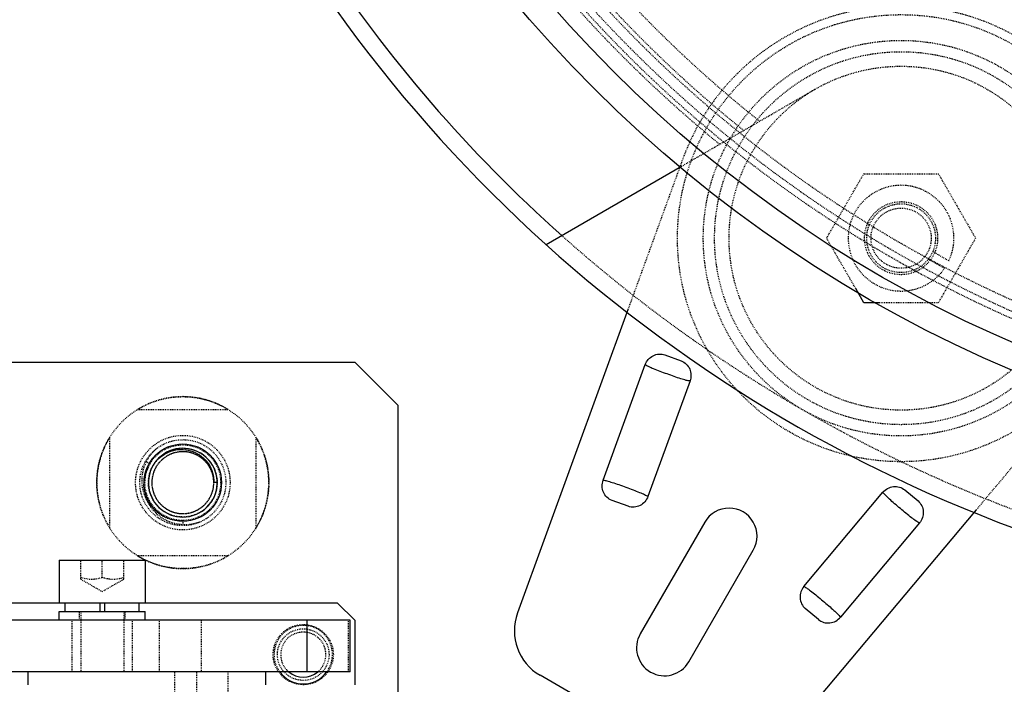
# Model space of a CAD drawing. Header units: millimetres. Extents: x -24622 to 2009, y -1603 to 2074.
# Tile 203 of 256: x 448 to 563, y 1527 to 1605. Entities that reach past the tile are written whole.
import ezdxf

# ---------------------------------------------------------------- set-up
doc = ezdxf.new("R2010")
doc.units = ezdxf.units.MM
doc.linetypes.add('HIDDEN', pattern=[0.2, 0.1, -0.1])
doc.layers.add('02___PRT_ALL_AXES', color=7, linetype='Continuous')
doc.layers.add('DEFAULT_2', color=8, linetype='HIDDEN')
doc.dimstyles.new('副本 12', dxfattribs={"dimtxt": 12, "dimasz": 6, "dimexe": 1, "dimexo": 1.2, "dimgap": 2, "dimtad": 0, "dimtxsty": 'Standard', "dimblk": 'OPEN30', "dimcen": 0, "dimclrd": 5, "dimclre": 3, "dimclrt": 256, "dimadec": 0, "dimazin": 2, "dimtm": 1e-09, "dimtfac": 0.6, "dimtofl": 0, "dimtmove": 0, "dimatfit": 3, "dimldrblk": 'OPEN30', "dimfxl": 0, "dimtolj": 1, "dimarcsym": 0})

# ---------------------------------------------------------------- blocks, each defined once
blk = doc.blocks.new('_Open30')
at = {"color": 0, "linetype": 'ByBlock', "lineweight": -2}
for p, q in [((-1, 0.268), (0, 0)), ((0, 0), (-1, -0.268)), ((0, 0), (-1, 0))]:
    blk.add_line(p, q, dxfattribs=at)
blk = doc.blocks.new('*D157')
at = {"color": 5, "linetype": 'ByBlock', "lineweight": -2}
blk.add_line((796.47, 1521.23), (785.21, 1533.14), dxfattribs=at)
at = {"layer": 'Defpoints', "color": 0, "linetype": 'ByBlock'}
for p in [(465.19, 1871.88), (781.09, 1537.51)]:
    blk.add_point(p, dxfattribs=at)
at = {"color": 5, "linetype": 'ByBlock', "lineweight": -2, "xscale": 6, "yscale": 6, "zscale": 6, "rotation": 133.3724293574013}
blk.add_blockref('_Open30', (781.09, 1537.51), dxfattribs=at)
at = {"linetype": 'ByBlock', "insert": (812.26, 1504.51), "char_height": 12, "attachment_point": 5, "rotation": 313.3724}
blk.add_mtext('\\A1;∅460', dxfattribs=at)

msp = doc.modelspace()

# ---------------------------------------------------------------- linework, layer by layer
at = {"color": 7, "linetype": 'Continuous'}
for p, q in [((509.366, 1578.382), (525.123, 1587.48)), ((546.314, 1571.62), (545.372, 1573.251)), ((548.069, 1571.62), (546.314, 1571.62)), ((518.924, 1570.912), (506.048, 1535.537)), ((523.194, 1565.545), (525.074, 1564.861)), ((347.144, 1564.694), (487.144, 1564.694)), ((487.144, 1564.694), (492.144, 1559.694)), ((516.006, 1550.972), (520.898, 1564.415)), ((526.106, 1562.519), (521.213, 1549.077)), ((492.144, 1559.694), (492.144, 1523.694)), ((471.144, 1550.694), (470.744, 1550.694)), ((551.08, 1549.846), (552.612, 1548.561)), ((539.341, 1538.611), (548.536, 1549.569)), ((518.917, 1547.946), (517.038, 1548.63)), ((535.198, 1518.708), (559.396, 1547.546)), ((527.829, 1546.104), (520.329, 1533.114)), ((552.781, 1546.007), (543.586, 1535.049)), ((525.958, 1529.864), (533.458, 1542.854)), ((452.776, 1541.694), (462.776, 1541.694)), ((452.776, 1541.694), (452.776, 1536.694)), ((462.776, 1541.694), (462.776, 1536.694)), ((485.144, 1536.694), (349.144, 1536.694)), ((453.476, 1535.694), (453.476, 1536.694)), ((457.526, 1535.694), (457.526, 1536.694)), ((458.026, 1536.694), (458.026, 1535.694)), ((462.076, 1535.694), (462.076, 1536.694)), ((487.144, 1534.694), (485.144, 1536.694)), ((452.776, 1535.694), (462.776, 1535.694)), ((452.776, 1534.694), (452.776, 1535.694)), ((462.776, 1534.694), (462.776, 1535.694)), ((541.042, 1534.772), (539.51, 1536.057)), ((486.58, 1534.694), (359.776, 1534.694)), ((481.58, 1534.694), (481.58, 1528.694)), ((486.58, 1528.694), (486.58, 1534.694)), ((487.144, 1534.694), (487.144, 1527.194)), ((486.58, 1528.694), (358.776, 1528.694)), ((449.176, 1527.194), (449.176, 1528.694)), ((476.776, 1527.194), (476.776, 1528.694)), ((527.601, 1517.368), (508.686, 1528.289))]:
    msp.add_line(p, q, dxfattribs=at)
for centre, radius, start, end in [((623.144, 1704.694), 168.001, 213.41721, 228.20996), ((623.144, 1704.694), 170, 213.38144, 259.82887), ((467.144, 1550.694), 4, 144, 135), ((467.034, 1550.578), 3.983, 137.84602, 141.71855), ((530.644, 1544.479), 3.25, 330, 150), ((511.686, 1533.485), 6, 160, 240), ((523.144, 1531.489), 3.25, 150, 330), ((481.144, 1530.694), 3.4, 216.32639, 323.67361), ((481.144, 1530.694), 2.625, 230.16682, 309.83318)]:
    msp.add_arc(centre, radius, start, end, dxfattribs=at)
for points, start_tangent, end_tangent in [([(520.898, 1564.415), (521.258, 1565.022), (521.816, 1565.454), (522.496, 1565.642), (523.194, 1565.545)], (0.3423556, 0.9395705), (0.9396926, -0.3420201)), ([(525.074, 1564.861), (525.671, 1564.486), (526.072, 1563.905), (526.221, 1563.216), (526.106, 1562.519)], (0.9396926, -0.3420201), (-0.3416449, -0.9398291)), ([(526.106, 1562.519), (525.667, 1562.59), (525.041, 1562.772), (524.282, 1563.031), (523.452, 1563.329), (522.626, 1563.634), (521.876, 1563.924), (521.281, 1564.187), (520.898, 1564.415)], (-0.9996349, 0.0270187), (-0.7831662, 0.6218125)), ([(464.082, 1553.251), (464.974, 1553.986), (466.042, 1554.43), (467.193, 1554.542), (468.325, 1554.305), (469.333, 1553.739), (470.121, 1552.893), (470.609, 1551.844), (470.744, 1550.694)], (0.6711019, 0.7413652), (-0.0441666, -0.9990242)), ([(517.038, 1548.63), (516.441, 1549.005), (516.04, 1549.586), (515.891, 1550.276), (516.006, 1550.972)], (-0.9396926, 0.3420201), (0.3419259, 0.9397269)), ([(516.006, 1550.972), (516.445, 1550.901), (517.071, 1550.719), (517.831, 1550.46), (518.661, 1550.162), (519.487, 1549.858), (520.236, 1549.567), (520.831, 1549.305), (521.213, 1549.077)], (0.9996278, -0.02728), (0.7834819, -0.6214147)), ([(548.536, 1549.569), (549.081, 1550.017), (549.754, 1550.233), (550.457, 1550.176), (551.08, 1549.846)], (0.6426876, 0.7661283), (0.7660444, -0.6427876)), ([(521.213, 1549.077), (520.854, 1548.469), (520.296, 1548.037), (519.616, 1547.85), (518.917, 1547.946)], (-0.3420421, -0.9396846), (-0.9396926, 0.3420201)), ([(552.781, 1546.007), (552.393, 1546.224), (551.868, 1546.608), (550.564, 1547.676), (549.892, 1548.245), (549.287, 1548.774), (548.818, 1549.224), (548.536, 1549.569)], (-0.9300293, 0.3674854), (-0.5240422, 0.8516923)), ([(552.612, 1548.561), (553.045, 1548.004), (553.223, 1547.322), (553.127, 1546.622), (552.781, 1546.007)], (0.7660444, -0.6427876), (-0.6425246, -0.766265)), ([(539.341, 1538.611), (538.9, 1537.297), (539.51, 1536.057)], (-0.6427108, -0.7661089), (0.7660444, -0.6427876)), ([(539.34, 1538.611), (539.729, 1538.394), (540.255, 1538.009), (540.881, 1537.506), (541.558, 1536.942), (542.231, 1536.373), (542.835, 1535.844), (543.305, 1535.394), (543.586, 1535.049)], (0.9300136, -0.3675251), (0.5236959, -0.8519053)), ([(541.042, 1534.772), (542.369, 1534.386), (543.586, 1535.049)], (0.7660444, -0.6427876), (0.6428055, 0.7660294))]:
    msp.add_spline(points, degree=3, dxfattribs=dict(at, start_tangent=start_tangent, end_tangent=end_tangent))
at = {"layer": '02___PRT_ALL_AXES', "color": 7, "linetype": 'Continuous'}
for centre, radius in [((623.144, 1704.694), 153), ((623.144, 1704.694), 150), ((467.144, 1550.694), 4.5)]:
    msp.add_circle(centre, radius, dxfattribs=at)
at = {"layer": '02___PRT_ALL_AXES', "color": 8, "linetype": 'HIDDEN'}
for radius in [10, 4]:
    msp.add_circle((467.144, 1550.694), radius, dxfattribs=at)
at = {"layer": 'DEFAULT_2', "color": 8, "linetype": 'HIDDEN'}
for p, q in [((525.123, 1587.48), (540.644, 1596.441)), ((525.272, 1588.355), (518.924, 1570.912)), ((541.984, 1579.12), (546.314, 1586.62)), ((546.314, 1586.62), (554.974, 1586.62)), ((554.974, 1586.62), (559.304, 1579.12)), ((545.372, 1573.251), (541.984, 1579.12)), ((559.304, 1579.12), (554.974, 1571.62)), ((554.331, 1577.569), (556.202, 1576.488)), ((553.831, 1576.703), (555.702, 1575.622)), ((554.974, 1571.62), (548.069, 1571.62)), ((559.396, 1547.546), (571.327, 1561.765)), ((461.876, 1559.194), (472.412, 1559.194)), ((458.644, 1545.426), (458.644, 1555.962)), ((475.644, 1555.962), (475.644, 1545.426)), ((462.814, 1553.194), (463.333, 1552.894)), ((467.144, 1546.294), (467.144, 1545.694)), ((472.412, 1542.194), (461.876, 1542.194)), ((455.276, 1539.471), (455.276, 1541.694)), ((457.776, 1539.694), (457.776, 1541.694)), ((460.276, 1539.471), (460.276, 1541.694)), ((455.276, 1539.471), (457.776, 1538.027)), ((457.776, 1538.027), (460.276, 1539.471)), ((455.126, 1534.694), (455.126, 1535.694)), ((455.276, 1535.694), (455.276, 1528.694)), ((460.276, 1535.694), (460.276, 1528.694)), ((460.426, 1534.694), (460.426, 1535.694)), ((454.276, 1528.694), (454.276, 1534.694)), ((461.276, 1528.694), (461.276, 1534.694)), ((464.431, 1528.694), (464.431, 1534.694)), ((469.261, 1534.694), (469.261, 1528.694)), ((486.41, 1528.694), (486.41, 1534.694)), ((466.167, 1528.694), (466.167, 1480.694)), ((468.738, 1528.694), (468.738, 1480.694)), ((472.412, 1480.694), (472.412, 1528.694))]:
    msp.add_line(p, q, dxfattribs=at)
for centre, radius in [((550.644, 1579.12), 26), ((550.644, 1579.12), 23), ((550.644, 1579.12), 21.688), ((550.644, 1579.12), 20), ((550.644, 1579.12), 4.25), ((550.644, 1579.12), 4), ((550.644, 1579.12), 3.5), ((467.144, 1550.694), 5.5), ((467.144, 1550.694), 5), ((467.144, 1550.694), 4.4), ((481.144, 1530.694), 3.5), ((481.144, 1530.694), 3)]:
    msp.add_circle(centre, radius, dxfattribs=at)
for centre, radius, start, end in [((623.144, 1704.694), 170, 275.40872, 180), ((623.144, 1704.694), 153, 270, 180), ((623.144, 1704.694), 146.7, 91.17177, 268.43755), ((623.144, 1704.694), 145.5, 91.18131, 268.87661), ((623.144, 1704.694), 148, 129.22312, 230.77688), ((623.144, 1704.694), 145, 128.77326, 231.22731), ((623.144, 1704.694), 143, 128.4611, 231.5389), ((623.144, 1704.694), 147.5, 214.86141, 325.13859), ((550.644, 1579.12), 27, 320, 160), ((550.644, 1579.12), 6.15, 334.66334, 325.33666), ((623.144, 1704.694), 168, 228.20996, 251.79004), ((467.144, 1550.694), 10, 58.21167, 121.78833), ((467.144, 1550.694), 10, 148.21167, 211.78833), ((467.144, 1550.694), 10, 328.21167, 31.78833), ((467.144, 1550.694), 4, 135, 144), ((467.062, 1550.469), 4.448, 153.73651, 162.01748), ((467.026, 1550.488), 4.408, 146.91015, 153.74611), ((467.146, 1550.933), 4.783, 176.6684, 189.57169), ((467.122, 1550.456), 4.51, 171.36622, 176.93959), ((467.093, 1550.461), 4.48, 162.04678, 171.37128), ((467.113, 1550.457), 4.5, 176.94136, 178.09656), ((467.121, 1550.697), 4.023, 344.57386, 359.17118), ((467.189, 1550.694), 3.955, 359.19967, 359.99977), ((467.171, 1550.685), 3.971, 343.73968, 344.5477), ((467.128, 1550.683), 3.981, 216.00565, 220.16032), ((467.153, 1550.703), 4.013, 220.15655, 221.85667), ((467.144, 1550.694), 10, 238.21167, 301.78833), ((481.144, 1530.694), 3.4, 323.67361, 216.32639), ((481.144, 1530.694), 2.625, 309.83318, 230.16682)]:
    msp.add_arc(centre, radius, start, end, dxfattribs=at)
for points, start_tangent, end_tangent in [([(464.205, 1554.739), (462.914, 1553.17), (462.371, 1551.211)], (-0.7800637, -0.6257002), (-0.0582577, -0.9983016)), ([(470.744, 1550.694), (470.584, 1549.633), (470.118, 1548.666), (469.388, 1547.879), (468.459, 1547.343), (467.413, 1547.104), (466.343, 1547.184), (465.344, 1547.576), (464.505, 1548.245), (463.9, 1549.132), (463.584, 1550.157), (463.584, 1551.23), (463.9, 1552.256), (464.505, 1553.143), (465.344, 1553.812), (466.343, 1554.204), (467.413, 1554.284), (468.459, 1554.045), (469.388, 1553.509), (470.118, 1552.722), (470.584, 1551.755), (470.744, 1550.694), (470.584, 1549.633), (470.118, 1548.666), (469.388, 1547.879), (468.459, 1547.343), (467.413, 1547.104), (466.343, 1547.184), (465.344, 1547.576), (464.505, 1548.245), (463.9, 1549.132), (463.584, 1550.157), (463.584, 1551.23), (463.9, 1552.256), (464.505, 1553.143), (465.344, 1553.812), (466.343, 1554.204), (467.413, 1554.284), (468.459, 1554.045), (469.388, 1553.509), (470.118, 1552.722), (470.584, 1551.755), (470.744, 1550.694), (470.584, 1549.633), (470.118, 1548.666), (469.388, 1547.879), (468.459, 1547.343), (467.413, 1547.104), (466.343, 1547.184), (465.344, 1547.576), (464.505, 1548.245), (463.9, 1549.132), (463.584, 1550.157), (463.584, 1551.23), (463.9, 1552.256), (464.505, 1553.143), (465.344, 1553.812), (466.343, 1554.204), (467.413, 1554.284), (468.459, 1554.045), (469.388, 1553.509), (470.118, 1552.722), (470.584, 1551.755), (470.744, 1550.694), (470.584, 1549.633), (470.118, 1548.666), (469.388, 1547.879), (468.459, 1547.343), (467.413, 1547.104), (466.343, 1547.184), (465.344, 1547.576), (464.505, 1548.245), (463.9, 1549.132), (463.584, 1550.157), (463.584, 1551.23), (463.9, 1552.256), (464.505, 1553.143), (465.344, 1553.812), (466.343, 1554.204), (467.413, 1554.284), (468.459, 1554.045), (469.388, 1553.509), (470.118, 1552.722), (470.584, 1551.755), (470.744, 1550.694)], (0, -1), (0, -1)), ([(470.744, 1550.694), (470.584, 1549.633), (470.118, 1548.666), (469.388, 1547.879), (468.459, 1547.343), (467.413, 1547.104), (466.343, 1547.184), (465.344, 1547.576), (464.505, 1548.245), (463.9, 1549.132), (463.584, 1550.157), (463.584, 1551.23), (463.9, 1552.256), (464.505, 1553.143), (465.344, 1553.812), (466.343, 1554.204), (467.413, 1554.284), (468.459, 1554.045), (469.388, 1553.509), (470.118, 1552.722), (470.584, 1551.755), (470.744, 1550.694), (470.584, 1549.633), (470.118, 1548.666), (469.388, 1547.879), (468.459, 1547.343), (467.413, 1547.104), (466.343, 1547.184), (465.344, 1547.576), (464.505, 1548.245), (463.9, 1549.132), (463.584, 1550.157), (463.584, 1551.23), (463.9, 1552.256), (464.505, 1553.143), (465.344, 1553.812), (466.343, 1554.204), (467.413, 1554.284), (468.459, 1554.045), (469.388, 1553.509), (470.118, 1552.722), (470.584, 1551.755), (470.744, 1550.694), (470.584, 1549.633), (470.118, 1548.666), (469.388, 1547.879), (468.459, 1547.343), (467.413, 1547.104), (466.343, 1547.184), (465.344, 1547.576), (464.505, 1548.245), (463.9, 1549.132), (463.584, 1550.157), (463.584, 1551.23), (463.9, 1552.256), (464.505, 1553.143), (465.344, 1553.812), (466.343, 1554.204), (467.413, 1554.284), (468.459, 1554.045), (469.388, 1553.509), (470.118, 1552.722), (470.584, 1551.755), (470.744, 1550.694), (470.584, 1549.633), (470.118, 1548.666), (469.388, 1547.879), (468.459, 1547.343), (467.413, 1547.104), (466.343, 1547.184), (465.344, 1547.576), (464.505, 1548.245), (463.9, 1549.132), (463.584, 1550.157), (463.584, 1551.23), (463.9, 1552.256), (464.505, 1553.143), (465.344, 1553.812), (466.343, 1554.204), (467.413, 1554.284), (468.459, 1554.045), (469.388, 1553.509), (470.118, 1552.722), (470.584, 1551.755), (470.744, 1550.694)], (0, -1), (0, -1)), ([(470.744, 1550.694), (470.584, 1549.633), (470.118, 1548.666), (469.388, 1547.879), (468.459, 1547.343), (467.413, 1547.104), (466.343, 1547.184), (465.344, 1547.576), (464.505, 1548.245), (463.9, 1549.132), (463.584, 1550.157), (463.584, 1551.23), (463.9, 1552.256), (464.505, 1553.143), (465.344, 1553.812), (466.343, 1554.204), (467.413, 1554.284), (468.459, 1554.045), (469.388, 1553.509), (470.118, 1552.722), (470.584, 1551.755), (470.744, 1550.694), (470.584, 1549.633), (470.118, 1548.666), (469.388, 1547.879), (468.459, 1547.343), (467.413, 1547.104), (466.343, 1547.184), (465.344, 1547.576), (464.505, 1548.245), (463.9, 1549.132), (463.584, 1550.157), (463.584, 1551.23), (463.9, 1552.256), (464.505, 1553.143), (465.344, 1553.812), (466.343, 1554.204), (467.413, 1554.284), (468.459, 1554.045), (469.388, 1553.509), (470.118, 1552.722), (470.584, 1551.755), (470.744, 1550.694), (470.584, 1549.633), (470.118, 1548.666), (469.388, 1547.879), (468.459, 1547.343), (467.413, 1547.104), (466.343, 1547.184), (465.344, 1547.576), (464.505, 1548.245), (463.9, 1549.132), (463.584, 1550.157), (463.584, 1551.23), (463.9, 1552.256), (464.505, 1553.143), (465.344, 1553.812), (466.343, 1554.204), (467.413, 1554.284), (468.459, 1554.045), (469.388, 1553.509), (470.118, 1552.722), (470.584, 1551.755), (470.744, 1550.694), (470.584, 1549.633), (470.118, 1548.666), (469.388, 1547.879), (468.459, 1547.343), (467.413, 1547.104), (466.343, 1547.184), (465.344, 1547.576), (464.505, 1548.245), (463.9, 1549.132), (463.584, 1550.157), (463.584, 1551.23), (463.9, 1552.256), (464.505, 1553.143), (465.344, 1553.812), (466.343, 1554.204), (467.413, 1554.284), (468.459, 1554.045), (469.388, 1553.509), (470.118, 1552.722), (470.584, 1551.755), (470.744, 1550.694)], (0, -1), (0, -1)), ([(470.744, 1550.694), (470.584, 1549.633), (470.118, 1548.666), (469.388, 1547.879), (468.459, 1547.343), (467.413, 1547.104), (466.343, 1547.184), (465.344, 1547.576), (464.505, 1548.245), (463.9, 1549.132), (463.584, 1550.157), (463.584, 1551.23), (463.9, 1552.256), (464.505, 1553.143), (465.344, 1553.812), (466.343, 1554.204), (467.413, 1554.284), (468.459, 1554.045), (469.388, 1553.509), (470.118, 1552.722), (470.584, 1551.755), (470.744, 1550.694), (470.584, 1549.633), (470.118, 1548.666), (469.388, 1547.879), (468.459, 1547.343), (467.413, 1547.104), (466.343, 1547.184), (465.344, 1547.576), (464.505, 1548.245), (463.9, 1549.132), (463.584, 1550.157), (463.584, 1551.23), (463.9, 1552.256), (464.505, 1553.143), (465.344, 1553.812), (466.343, 1554.204), (467.413, 1554.284), (468.459, 1554.045), (469.388, 1553.509), (470.118, 1552.722), (470.584, 1551.755), (470.744, 1550.694), (470.584, 1549.633), (470.118, 1548.666), (469.388, 1547.879), (468.459, 1547.343), (467.413, 1547.104), (466.343, 1547.184), (465.344, 1547.576), (464.505, 1548.245), (463.9, 1549.132), (463.584, 1550.157), (463.584, 1551.23), (463.9, 1552.256), (464.505, 1553.143), (465.344, 1553.812), (466.343, 1554.204), (467.413, 1554.284), (468.459, 1554.045), (469.388, 1553.509), (470.118, 1552.722), (470.584, 1551.755), (470.744, 1550.694), (470.584, 1549.633), (470.118, 1548.666), (469.388, 1547.879), (468.459, 1547.343), (467.413, 1547.104), (466.343, 1547.184), (465.344, 1547.576), (464.505, 1548.245), (463.9, 1549.132), (463.584, 1550.157), (463.584, 1551.23), (463.9, 1552.256), (464.505, 1553.143), (465.344, 1553.812), (466.343, 1554.204), (467.413, 1554.284), (468.459, 1554.045), (469.388, 1553.509), (470.118, 1552.722), (470.584, 1551.755), (470.744, 1550.694)], (0, -1), (0, -1)), ([(470.744, 1550.694), (470.584, 1549.633), (470.118, 1548.666), (469.388, 1547.879), (468.459, 1547.343), (467.413, 1547.104), (466.343, 1547.184), (465.344, 1547.576), (464.505, 1548.245), (463.9, 1549.132), (463.584, 1550.157), (463.584, 1551.23), (463.9, 1552.256), (464.505, 1553.143), (465.344, 1553.812), (466.343, 1554.204), (467.413, 1554.284), (468.459, 1554.045), (469.388, 1553.509), (470.118, 1552.722), (470.584, 1551.755), (470.744, 1550.694), (470.584, 1549.633), (470.118, 1548.666), (469.388, 1547.879), (468.459, 1547.343), (467.413, 1547.104), (466.343, 1547.184), (465.344, 1547.576), (464.505, 1548.245), (463.9, 1549.132), (463.584, 1550.157), (463.584, 1551.23), (463.9, 1552.256), (464.505, 1553.143), (465.344, 1553.812), (466.343, 1554.204), (467.413, 1554.284), (468.459, 1554.045), (469.388, 1553.509), (470.118, 1552.722), (470.584, 1551.755), (470.744, 1550.694), (470.584, 1549.633), (470.118, 1548.666), (469.388, 1547.879), (468.459, 1547.343), (467.413, 1547.104), (466.343, 1547.184), (465.344, 1547.576), (464.505, 1548.245), (463.9, 1549.132), (463.584, 1550.157), (463.584, 1551.23), (463.9, 1552.256), (464.505, 1553.143), (465.344, 1553.812), (466.343, 1554.204), (467.413, 1554.284), (468.459, 1554.045), (469.388, 1553.509), (470.118, 1552.722), (470.584, 1551.755), (470.744, 1550.694), (470.584, 1549.633), (470.118, 1548.666), (469.388, 1547.879), (468.459, 1547.343), (467.413, 1547.104), (466.343, 1547.184), (465.344, 1547.576), (464.505, 1548.245), (463.9, 1549.132), (463.584, 1550.157), (463.584, 1551.23), (463.9, 1552.256), (464.505, 1553.143), (465.344, 1553.812), (466.343, 1554.204), (467.413, 1554.284), (468.459, 1554.045), (469.388, 1553.509), (470.118, 1552.722), (470.584, 1551.755), (470.744, 1550.694)], (0, -1), (0, -1)), ([(470.744, 1550.694), (470.584, 1549.633), (470.118, 1548.666), (469.388, 1547.879), (468.459, 1547.343), (467.413, 1547.104), (466.343, 1547.184), (465.344, 1547.576), (464.505, 1548.245), (463.9, 1549.132), (463.584, 1550.157), (463.584, 1551.23), (463.9, 1552.256), (464.505, 1553.143), (465.344, 1553.812), (466.343, 1554.204), (467.413, 1554.284), (468.459, 1554.045), (469.388, 1553.509), (470.118, 1552.722), (470.584, 1551.755), (470.744, 1550.694), (470.584, 1549.633), (470.118, 1548.666), (469.388, 1547.879), (468.459, 1547.343), (467.413, 1547.104), (466.343, 1547.184), (465.344, 1547.576), (464.505, 1548.245), (463.9, 1549.132), (463.584, 1550.157), (463.584, 1551.23), (463.9, 1552.256), (464.505, 1553.143), (465.344, 1553.812), (466.343, 1554.204), (467.413, 1554.284), (468.459, 1554.045), (469.388, 1553.509), (470.118, 1552.722), (470.584, 1551.755), (470.744, 1550.694), (470.584, 1549.633), (470.118, 1548.666), (469.388, 1547.879), (468.459, 1547.343), (467.413, 1547.104), (466.343, 1547.184), (465.344, 1547.576), (464.505, 1548.245), (463.9, 1549.132), (463.584, 1550.157), (463.584, 1551.23), (463.9, 1552.256), (464.505, 1553.143), (465.344, 1553.812), (466.343, 1554.204), (467.413, 1554.284), (468.459, 1554.045), (469.388, 1553.509), (470.118, 1552.722), (470.584, 1551.755), (470.744, 1550.694), (470.584, 1549.633), (470.118, 1548.666), (469.388, 1547.879), (468.459, 1547.343), (467.413, 1547.104), (466.343, 1547.184), (465.344, 1547.576), (464.505, 1548.245), (463.9, 1549.132), (463.584, 1550.157), (463.584, 1551.23), (463.9, 1552.256), (464.505, 1553.143), (465.344, 1553.812), (466.343, 1554.204), (467.413, 1554.284), (468.459, 1554.045), (469.388, 1553.509), (470.118, 1552.722), (470.584, 1551.755), (470.744, 1550.694)], (0, -1), (0, -1)), ([(470.744, 1550.694), (470.584, 1549.633), (470.118, 1548.666), (469.388, 1547.879), (468.459, 1547.343), (467.413, 1547.104), (466.343, 1547.184), (465.344, 1547.576), (464.505, 1548.245), (463.9, 1549.132), (463.584, 1550.157), (463.584, 1551.23), (463.9, 1552.256), (464.505, 1553.143), (465.344, 1553.812), (466.343, 1554.204), (467.413, 1554.284), (468.459, 1554.045), (469.388, 1553.509), (470.118, 1552.722), (470.584, 1551.755), (470.744, 1550.694), (470.584, 1549.633), (470.118, 1548.666), (469.388, 1547.879), (468.459, 1547.343), (467.413, 1547.104), (466.343, 1547.184), (465.344, 1547.576), (464.505, 1548.245), (463.9, 1549.132), (463.584, 1550.157), (463.584, 1551.23), (463.9, 1552.256), (464.505, 1553.143), (465.344, 1553.812), (466.343, 1554.204), (467.413, 1554.284), (468.459, 1554.045), (469.388, 1553.509), (470.118, 1552.722), (470.584, 1551.755), (470.744, 1550.694), (470.584, 1549.633), (470.118, 1548.666), (469.388, 1547.879), (468.459, 1547.343), (467.413, 1547.104), (466.343, 1547.184), (465.344, 1547.576), (464.505, 1548.245), (463.9, 1549.132), (463.584, 1550.157), (463.584, 1551.23), (463.9, 1552.256), (464.505, 1553.143), (465.344, 1553.812), (466.343, 1554.204), (467.413, 1554.284), (468.459, 1554.045), (469.388, 1553.509), (470.118, 1552.722), (470.584, 1551.755), (470.744, 1550.694), (470.584, 1549.633), (470.118, 1548.666), (469.388, 1547.879), (468.459, 1547.343), (467.413, 1547.104), (466.343, 1547.184), (465.344, 1547.576), (464.505, 1548.245), (463.9, 1549.132), (463.584, 1550.157), (463.584, 1551.23), (463.9, 1552.256), (464.505, 1553.143), (465.344, 1553.812), (466.343, 1554.204), (467.413, 1554.284), (468.459, 1554.045), (469.388, 1553.509), (470.118, 1552.722), (470.584, 1551.755), (470.744, 1550.694)], (0, -1), (0, -1)), ([(470.744, 1550.694), (470.584, 1549.633), (470.118, 1548.666), (469.388, 1547.879), (468.459, 1547.343), (467.413, 1547.104), (466.343, 1547.184), (465.344, 1547.576), (464.505, 1548.245), (463.9, 1549.132), (463.584, 1550.157), (463.584, 1551.23), (463.9, 1552.256), (464.505, 1553.143), (465.344, 1553.812), (466.343, 1554.204), (467.413, 1554.284), (468.459, 1554.045), (469.388, 1553.509), (470.118, 1552.722), (470.584, 1551.755), (470.744, 1550.694), (470.584, 1549.633), (470.118, 1548.666), (469.388, 1547.879), (468.459, 1547.343), (467.413, 1547.104), (466.343, 1547.184), (465.344, 1547.576), (464.505, 1548.245), (463.9, 1549.132), (463.584, 1550.157), (463.584, 1551.23), (463.9, 1552.256), (464.505, 1553.143), (465.344, 1553.812), (466.343, 1554.204), (467.413, 1554.284), (468.459, 1554.045), (469.388, 1553.509), (470.118, 1552.722), (470.584, 1551.755), (470.744, 1550.694), (470.584, 1549.633), (470.118, 1548.666), (469.388, 1547.879), (468.459, 1547.343), (467.413, 1547.104), (466.343, 1547.184), (465.344, 1547.576), (464.505, 1548.245), (463.9, 1549.132), (463.584, 1550.157), (463.584, 1551.23), (463.9, 1552.256), (464.505, 1553.143), (465.344, 1553.812), (466.343, 1554.204), (467.413, 1554.284), (468.459, 1554.045), (469.388, 1553.509), (470.118, 1552.722), (470.584, 1551.755), (470.744, 1550.694), (470.584, 1549.633), (470.118, 1548.666), (469.388, 1547.879), (468.459, 1547.343), (467.413, 1547.104), (466.343, 1547.184), (465.344, 1547.576), (464.505, 1548.245), (463.9, 1549.132), (463.584, 1550.157), (463.584, 1551.23), (463.9, 1552.256), (464.505, 1553.143), (465.344, 1553.812), (466.343, 1554.204), (467.413, 1554.284), (468.459, 1554.045), (469.388, 1553.509), (470.118, 1552.722), (470.584, 1551.755), (470.744, 1550.694)], (0, -1), (0, -1)), ([(470.744, 1550.694), (470.584, 1549.633), (470.118, 1548.666), (469.388, 1547.879), (468.459, 1547.343), (467.413, 1547.104), (466.343, 1547.184), (465.344, 1547.576), (464.505, 1548.245), (463.9, 1549.132), (463.584, 1550.157), (463.584, 1551.23), (463.9, 1552.256), (464.505, 1553.143), (465.344, 1553.812), (466.343, 1554.204), (467.413, 1554.284), (468.459, 1554.045), (469.388, 1553.509), (470.118, 1552.722), (470.584, 1551.755), (470.744, 1550.694), (470.584, 1549.633), (470.118, 1548.666), (469.388, 1547.879), (468.459, 1547.343), (467.413, 1547.104), (466.343, 1547.184), (465.344, 1547.576), (464.505, 1548.245), (463.9, 1549.132), (463.584, 1550.157), (463.584, 1551.23), (463.9, 1552.256), (464.505, 1553.143), (465.344, 1553.812), (466.343, 1554.204), (467.413, 1554.284), (468.459, 1554.045), (469.388, 1553.509), (470.118, 1552.722), (470.584, 1551.755), (470.744, 1550.694), (470.584, 1549.633), (470.118, 1548.666), (469.388, 1547.879), (468.459, 1547.343), (467.413, 1547.104), (466.343, 1547.184), (465.344, 1547.576), (464.505, 1548.245), (463.9, 1549.132), (463.584, 1550.157), (463.584, 1551.23), (463.9, 1552.256), (464.505, 1553.143), (465.344, 1553.812), (466.343, 1554.204), (467.413, 1554.284), (468.459, 1554.045), (469.388, 1553.509), (470.118, 1552.722), (470.584, 1551.755), (470.744, 1550.694), (470.584, 1549.633), (470.118, 1548.666), (469.388, 1547.879), (468.459, 1547.343), (467.413, 1547.104), (466.343, 1547.184), (465.344, 1547.576), (464.505, 1548.245), (463.9, 1549.132), (463.584, 1550.157), (463.584, 1551.23), (463.9, 1552.256), (464.505, 1553.143), (465.344, 1553.812), (466.343, 1554.204), (467.413, 1554.284), (468.459, 1554.045), (469.388, 1553.509), (470.118, 1552.722), (470.584, 1551.755), (470.744, 1550.694)], (0, -1), (0, -1)), ([(470.744, 1550.694), (470.584, 1549.633), (470.118, 1548.666), (469.388, 1547.879), (468.459, 1547.343), (467.413, 1547.104), (466.343, 1547.184), (465.344, 1547.576), (464.505, 1548.245), (463.9, 1549.132), (463.584, 1550.157), (463.584, 1551.23), (463.9, 1552.256), (464.505, 1553.143), (465.344, 1553.812), (466.343, 1554.204), (467.413, 1554.284), (468.459, 1554.045), (469.388, 1553.509), (470.118, 1552.722), (470.584, 1551.755), (470.744, 1550.694), (470.584, 1549.633), (470.118, 1548.666), (469.388, 1547.879), (468.459, 1547.343), (467.413, 1547.104), (466.343, 1547.184), (465.344, 1547.576), (464.505, 1548.245), (463.9, 1549.132), (463.584, 1550.157), (463.584, 1551.23), (463.9, 1552.256), (464.505, 1553.143), (465.344, 1553.812), (466.343, 1554.204), (467.413, 1554.284), (468.459, 1554.045), (469.388, 1553.509), (470.118, 1552.722), (470.584, 1551.755), (470.744, 1550.694), (470.584, 1549.633), (470.118, 1548.666), (469.388, 1547.879), (468.459, 1547.343), (467.413, 1547.104), (466.343, 1547.184), (465.344, 1547.576), (464.505, 1548.245), (463.9, 1549.132), (463.584, 1550.157), (463.584, 1551.23), (463.9, 1552.256), (464.505, 1553.143), (465.344, 1553.812), (466.343, 1554.204), (467.413, 1554.284), (468.459, 1554.045), (469.388, 1553.509), (470.118, 1552.722), (470.584, 1551.755), (470.744, 1550.694), (470.584, 1549.633), (470.118, 1548.666), (469.388, 1547.879), (468.459, 1547.343), (467.413, 1547.104), (466.343, 1547.184), (465.344, 1547.576), (464.505, 1548.245), (463.9, 1549.132), (463.584, 1550.157), (463.584, 1551.23), (463.9, 1552.256), (464.505, 1553.143), (465.344, 1553.812), (466.343, 1554.204), (467.413, 1554.284), (468.459, 1554.045), (469.388, 1553.509), (470.118, 1552.722), (470.584, 1551.755), (470.744, 1550.694)], (0, -1), (0, -1)), ([(470.744, 1550.694), (470.584, 1549.633), (470.118, 1548.666), (469.388, 1547.879), (468.459, 1547.343), (467.413, 1547.104), (466.343, 1547.184), (465.344, 1547.576), (464.505, 1548.245), (463.9, 1549.132), (463.584, 1550.157), (463.584, 1551.23), (463.9, 1552.256), (464.505, 1553.143), (465.344, 1553.812), (466.343, 1554.204), (467.413, 1554.284), (468.459, 1554.045), (469.388, 1553.509), (470.118, 1552.722), (470.584, 1551.755), (470.744, 1550.694), (470.584, 1549.633), (470.118, 1548.666), (469.388, 1547.879), (468.459, 1547.343), (467.413, 1547.104), (466.343, 1547.184), (465.344, 1547.576), (464.505, 1548.245), (463.9, 1549.132), (463.584, 1550.157), (463.584, 1551.23), (463.9, 1552.256), (464.505, 1553.143), (465.344, 1553.812), (466.343, 1554.204), (467.413, 1554.284), (468.459, 1554.045), (469.388, 1553.509), (470.118, 1552.722), (470.584, 1551.755), (470.744, 1550.694), (470.584, 1549.633), (470.118, 1548.666), (469.388, 1547.879), (468.459, 1547.343), (467.413, 1547.104), (466.343, 1547.184), (465.344, 1547.576), (464.505, 1548.245), (463.9, 1549.132), (463.584, 1550.157), (463.584, 1551.23), (463.9, 1552.256), (464.505, 1553.143), (465.344, 1553.812), (466.343, 1554.204), (467.413, 1554.284), (468.459, 1554.045), (469.388, 1553.509), (470.118, 1552.722), (470.584, 1551.755), (470.744, 1550.694), (470.584, 1549.633), (470.118, 1548.666), (469.388, 1547.879), (468.459, 1547.343), (467.413, 1547.104), (466.343, 1547.184), (465.344, 1547.576), (464.505, 1548.245), (463.9, 1549.132), (463.584, 1550.157), (463.584, 1551.23), (463.9, 1552.256), (464.505, 1553.143), (465.344, 1553.812), (466.343, 1554.204), (467.413, 1554.284), (468.459, 1554.045), (469.388, 1553.509), (470.118, 1552.722), (470.584, 1551.755), (470.744, 1550.694)], (0, -1), (0, -1)), ([(470.744, 1550.694), (470.584, 1549.633), (470.118, 1548.666), (469.388, 1547.879), (468.459, 1547.343), (467.413, 1547.104), (466.343, 1547.184), (465.344, 1547.576), (464.505, 1548.245), (463.9, 1549.132), (463.584, 1550.157), (463.584, 1551.23), (463.9, 1552.256), (464.505, 1553.143), (465.344, 1553.812), (466.343, 1554.204), (467.413, 1554.284), (468.459, 1554.045), (469.388, 1553.509), (470.118, 1552.722), (470.584, 1551.755), (470.744, 1550.694), (470.584, 1549.633), (470.118, 1548.666), (469.388, 1547.879), (468.459, 1547.343), (467.413, 1547.104), (466.343, 1547.184), (465.344, 1547.576), (464.505, 1548.245), (463.9, 1549.132), (463.584, 1550.157), (463.584, 1551.23), (463.9, 1552.256), (464.505, 1553.143), (465.344, 1553.812), (466.343, 1554.204), (467.413, 1554.284), (468.459, 1554.045), (469.388, 1553.509), (470.118, 1552.722), (470.584, 1551.755), (470.744, 1550.694), (470.584, 1549.633), (470.118, 1548.666), (469.388, 1547.879), (468.459, 1547.343), (467.413, 1547.104), (466.343, 1547.184), (465.344, 1547.576), (464.505, 1548.245), (463.9, 1549.132), (463.584, 1550.157), (463.584, 1551.23), (463.9, 1552.256), (464.505, 1553.143), (465.344, 1553.812), (466.343, 1554.204), (467.413, 1554.284), (468.459, 1554.045), (469.388, 1553.509), (470.118, 1552.722), (470.584, 1551.755), (470.744, 1550.694), (470.584, 1549.633), (470.118, 1548.666), (469.388, 1547.879), (468.459, 1547.343), (467.413, 1547.104), (466.343, 1547.184), (465.344, 1547.576), (464.505, 1548.245), (463.9, 1549.132), (463.584, 1550.157), (463.584, 1551.23), (463.9, 1552.256), (464.505, 1553.143), (465.344, 1553.812), (466.343, 1554.204), (467.413, 1554.284), (468.459, 1554.045), (469.388, 1553.509), (470.118, 1552.722), (470.584, 1551.755), (470.744, 1550.694)], (0, -1), (0, -1)), ([(470.744, 1550.694), (470.584, 1549.633), (470.118, 1548.666), (469.388, 1547.879), (468.459, 1547.343), (467.413, 1547.104), (466.343, 1547.184), (465.344, 1547.576), (464.505, 1548.245), (463.9, 1549.132), (463.584, 1550.157), (463.584, 1551.23), (463.9, 1552.256), (464.505, 1553.143), (465.344, 1553.812), (466.343, 1554.204), (467.413, 1554.284), (468.459, 1554.045), (469.388, 1553.509), (470.118, 1552.722), (470.584, 1551.755), (470.744, 1550.694), (470.584, 1549.633), (470.118, 1548.666), (469.388, 1547.879), (468.459, 1547.343), (467.413, 1547.104), (466.343, 1547.184), (465.344, 1547.576), (464.505, 1548.245), (463.9, 1549.132), (463.584, 1550.157), (463.584, 1551.23), (463.9, 1552.256), (464.505, 1553.143), (465.344, 1553.812), (466.343, 1554.204), (467.413, 1554.284), (468.459, 1554.045), (469.388, 1553.509), (470.118, 1552.722), (470.584, 1551.755), (470.744, 1550.694), (470.584, 1549.633), (470.118, 1548.666), (469.388, 1547.879), (468.459, 1547.343), (467.413, 1547.104), (466.343, 1547.184), (465.344, 1547.576), (464.505, 1548.245), (463.9, 1549.132), (463.584, 1550.157), (463.584, 1551.23), (463.9, 1552.256), (464.505, 1553.143), (465.344, 1553.812), (466.343, 1554.204), (467.413, 1554.284), (468.459, 1554.045), (469.388, 1553.509), (470.118, 1552.722), (470.584, 1551.755), (470.744, 1550.694), (470.584, 1549.633), (470.118, 1548.666), (469.388, 1547.879), (468.459, 1547.343), (467.413, 1547.104), (466.343, 1547.184), (465.344, 1547.576), (464.505, 1548.245), (463.9, 1549.132), (463.584, 1550.157), (463.584, 1551.23), (463.9, 1552.256), (464.505, 1553.143), (465.344, 1553.812), (466.343, 1554.204), (467.413, 1554.284), (468.459, 1554.045), (469.388, 1553.509), (470.118, 1552.722), (470.584, 1551.755), (470.744, 1550.694)], (0, -1), (0, -1)), ([(470.744, 1550.694), (470.584, 1549.633), (470.118, 1548.666), (469.388, 1547.879), (468.459, 1547.343), (467.413, 1547.104), (466.343, 1547.184), (465.344, 1547.576), (464.505, 1548.245), (463.9, 1549.132), (463.584, 1550.157), (463.584, 1551.23), (463.9, 1552.256), (464.505, 1553.143), (465.344, 1553.812), (466.343, 1554.204), (467.413, 1554.284), (468.459, 1554.045), (469.388, 1553.509), (470.118, 1552.722), (470.584, 1551.755), (470.744, 1550.694), (470.584, 1549.633), (470.118, 1548.666), (469.388, 1547.879), (468.459, 1547.343), (467.413, 1547.104), (466.343, 1547.184), (465.344, 1547.576), (464.505, 1548.245), (463.9, 1549.132), (463.584, 1550.157), (463.584, 1551.23), (463.9, 1552.256), (464.505, 1553.143), (465.344, 1553.812), (466.343, 1554.204), (467.413, 1554.284), (468.459, 1554.045), (469.388, 1553.509), (470.118, 1552.722), (470.584, 1551.755), (470.744, 1550.694), (470.584, 1549.633), (470.118, 1548.666), (469.388, 1547.879), (468.459, 1547.343), (467.413, 1547.104), (466.343, 1547.184), (465.344, 1547.576), (464.505, 1548.245), (463.9, 1549.132), (463.584, 1550.157), (463.584, 1551.23), (463.9, 1552.256), (464.505, 1553.143), (465.344, 1553.812), (466.343, 1554.204), (467.413, 1554.284), (468.459, 1554.045), (469.388, 1553.509), (470.118, 1552.722), (470.584, 1551.755), (470.744, 1550.694), (470.584, 1549.633), (470.118, 1548.666), (469.388, 1547.879), (468.459, 1547.343), (467.413, 1547.104), (466.343, 1547.184), (465.344, 1547.576), (464.505, 1548.245), (463.9, 1549.132), (463.584, 1550.157), (463.584, 1551.23), (463.9, 1552.256), (464.505, 1553.143), (465.344, 1553.812), (466.343, 1554.204), (467.413, 1554.284), (468.459, 1554.045), (469.388, 1553.509), (470.118, 1552.722), (470.584, 1551.755), (470.744, 1550.694)], (0, -1), (0, -1)), ([(470.744, 1550.694), (470.584, 1549.633), (470.118, 1548.666), (469.388, 1547.879), (468.459, 1547.343), (467.413, 1547.104), (466.343, 1547.184), (465.344, 1547.576), (464.505, 1548.245), (463.9, 1549.132), (463.584, 1550.157), (463.584, 1551.23), (463.9, 1552.256), (464.505, 1553.143), (465.344, 1553.812), (466.343, 1554.204), (467.413, 1554.284), (468.459, 1554.045), (469.388, 1553.509), (470.118, 1552.722), (470.584, 1551.755), (470.744, 1550.694), (470.584, 1549.633), (470.118, 1548.666), (469.388, 1547.879), (468.459, 1547.343), (467.413, 1547.104), (466.343, 1547.184), (465.344, 1547.576), (464.505, 1548.245), (463.9, 1549.132), (463.584, 1550.157), (463.584, 1551.23), (463.9, 1552.256), (464.505, 1553.143), (465.344, 1553.812), (466.343, 1554.204), (467.413, 1554.284), (468.459, 1554.045), (469.388, 1553.509), (470.118, 1552.722), (470.584, 1551.755), (470.744, 1550.694), (470.584, 1549.633), (470.118, 1548.666), (469.388, 1547.879), (468.459, 1547.343), (467.413, 1547.104), (466.343, 1547.184), (465.344, 1547.576), (464.505, 1548.245), (463.9, 1549.132), (463.584, 1550.157), (463.584, 1551.23), (463.9, 1552.256), (464.505, 1553.143), (465.344, 1553.812), (466.343, 1554.204), (467.413, 1554.284), (468.459, 1554.045), (469.388, 1553.509), (470.118, 1552.722), (470.584, 1551.755), (470.744, 1550.694), (470.584, 1549.633), (470.118, 1548.666), (469.388, 1547.879), (468.459, 1547.343), (467.413, 1547.104), (466.343, 1547.184), (465.344, 1547.576), (464.505, 1548.245), (463.9, 1549.132), (463.584, 1550.157), (463.584, 1551.23), (463.9, 1552.256), (464.505, 1553.143), (465.344, 1553.812), (466.343, 1554.204), (467.413, 1554.284), (468.459, 1554.045), (469.388, 1553.509), (470.118, 1552.722), (470.584, 1551.755), (470.744, 1550.694)], (0, -1), (0, -1)), ([(470.744, 1550.694), (470.584, 1549.633), (470.118, 1548.666), (469.388, 1547.879), (468.459, 1547.343), (467.413, 1547.104), (466.343, 1547.184), (465.344, 1547.576), (464.505, 1548.245), (463.9, 1549.132), (463.584, 1550.157), (463.584, 1551.23), (463.9, 1552.256), (464.505, 1553.143), (465.344, 1553.812), (466.343, 1554.204), (467.413, 1554.284), (468.459, 1554.045), (469.388, 1553.509), (470.118, 1552.722), (470.584, 1551.755), (470.744, 1550.694), (470.584, 1549.633), (470.118, 1548.666), (469.388, 1547.879), (468.459, 1547.343), (467.413, 1547.104), (466.343, 1547.184), (465.344, 1547.576), (464.505, 1548.245), (463.9, 1549.132), (463.584, 1550.157), (463.584, 1551.23), (463.9, 1552.256), (464.505, 1553.143), (465.344, 1553.812), (466.343, 1554.204), (467.413, 1554.284), (468.459, 1554.045), (469.388, 1553.509), (470.118, 1552.722), (470.584, 1551.755), (470.744, 1550.694), (470.584, 1549.633), (470.118, 1548.666), (469.388, 1547.879), (468.459, 1547.343), (467.413, 1547.104), (466.343, 1547.184), (465.344, 1547.576), (464.505, 1548.245), (463.9, 1549.132), (463.584, 1550.157), (463.584, 1551.23), (463.9, 1552.256), (464.505, 1553.143), (465.344, 1553.812), (466.343, 1554.204), (467.413, 1554.284), (468.459, 1554.045), (469.388, 1553.509), (470.118, 1552.722), (470.584, 1551.755), (470.744, 1550.694), (470.584, 1549.633), (470.118, 1548.666), (469.388, 1547.879), (468.459, 1547.343), (467.413, 1547.104), (466.343, 1547.184), (465.344, 1547.576), (464.505, 1548.245), (463.9, 1549.132), (463.584, 1550.157), (463.584, 1551.23), (463.9, 1552.256), (464.505, 1553.143), (465.344, 1553.812), (466.343, 1554.204), (467.413, 1554.284), (468.459, 1554.045), (469.388, 1553.509), (470.118, 1552.722), (470.584, 1551.755), (470.744, 1550.694)], (0, -1), (0, -1)), ([(470.744, 1550.694), (470.584, 1549.633), (470.118, 1548.666), (469.388, 1547.879), (468.459, 1547.343), (467.413, 1547.104), (466.343, 1547.184), (465.344, 1547.576), (464.505, 1548.245), (463.9, 1549.132), (463.584, 1550.157), (463.584, 1551.23), (463.9, 1552.256), (464.505, 1553.143), (465.344, 1553.812), (466.343, 1554.204), (467.413, 1554.284), (468.459, 1554.045), (469.388, 1553.509), (470.118, 1552.722), (470.584, 1551.755), (470.744, 1550.694), (470.584, 1549.633), (470.118, 1548.666), (469.388, 1547.879), (468.459, 1547.343), (467.413, 1547.104), (466.343, 1547.184), (465.344, 1547.576), (464.505, 1548.245), (463.9, 1549.132), (463.584, 1550.157), (463.584, 1551.23), (463.9, 1552.256), (464.505, 1553.143), (465.344, 1553.812), (466.343, 1554.204), (467.413, 1554.284), (468.459, 1554.045), (469.388, 1553.509), (470.118, 1552.722), (470.584, 1551.755), (470.744, 1550.694), (470.584, 1549.633), (470.118, 1548.666), (469.388, 1547.879), (468.459, 1547.343), (467.413, 1547.104), (466.343, 1547.184), (465.344, 1547.576), (464.505, 1548.245), (463.9, 1549.132), (463.584, 1550.157), (463.584, 1551.23), (463.9, 1552.256), (464.505, 1553.143), (465.344, 1553.812), (466.343, 1554.204), (467.413, 1554.284), (468.459, 1554.045), (469.388, 1553.509), (470.118, 1552.722), (470.584, 1551.755), (470.744, 1550.694), (470.584, 1549.633), (470.118, 1548.666), (469.388, 1547.879), (468.459, 1547.343), (467.413, 1547.104), (466.343, 1547.184), (465.344, 1547.576), (464.505, 1548.245), (463.9, 1549.132), (463.584, 1550.157), (463.584, 1551.23), (463.9, 1552.256), (464.505, 1553.143), (465.344, 1553.812), (466.343, 1554.204), (467.413, 1554.284), (468.459, 1554.045), (469.388, 1553.509), (470.118, 1552.722), (470.584, 1551.755), (470.744, 1550.694)], (0, -1), (0, -1)), ([(470.744, 1550.694), (470.584, 1549.633), (470.118, 1548.666), (469.388, 1547.879), (468.459, 1547.343), (467.413, 1547.104), (466.343, 1547.184), (465.344, 1547.576), (464.505, 1548.245), (463.9, 1549.132), (463.584, 1550.157), (463.584, 1551.23), (463.9, 1552.256), (464.505, 1553.143), (465.344, 1553.812), (466.343, 1554.204), (467.413, 1554.284), (468.459, 1554.045), (469.388, 1553.509), (470.118, 1552.722), (470.584, 1551.755), (470.744, 1550.694), (470.584, 1549.633), (470.118, 1548.666), (469.388, 1547.879), (468.459, 1547.343), (467.413, 1547.104), (466.343, 1547.184), (465.344, 1547.576), (464.505, 1548.245), (463.9, 1549.132), (463.584, 1550.157), (463.584, 1551.23), (463.9, 1552.256), (464.505, 1553.143), (465.344, 1553.812), (466.343, 1554.204), (467.413, 1554.284), (468.459, 1554.045), (469.388, 1553.509), (470.118, 1552.722), (470.584, 1551.755), (470.744, 1550.694), (470.584, 1549.633), (470.118, 1548.666), (469.388, 1547.879), (468.459, 1547.343), (467.413, 1547.104), (466.343, 1547.184), (465.344, 1547.576), (464.505, 1548.245), (463.9, 1549.132), (463.584, 1550.157), (463.584, 1551.23), (463.9, 1552.256), (464.505, 1553.143), (465.344, 1553.812), (466.343, 1554.204), (467.413, 1554.284), (468.459, 1554.045), (469.388, 1553.509), (470.118, 1552.722), (470.584, 1551.755), (470.744, 1550.694), (470.584, 1549.633), (470.118, 1548.666), (469.388, 1547.879), (468.459, 1547.343), (467.413, 1547.104), (466.343, 1547.184), (465.344, 1547.576), (464.505, 1548.245), (463.9, 1549.132), (463.584, 1550.157), (463.584, 1551.23), (463.9, 1552.256), (464.505, 1553.143), (465.344, 1553.812), (466.343, 1554.204), (467.413, 1554.284), (468.459, 1554.045), (469.388, 1553.509), (470.118, 1552.722), (470.584, 1551.755), (470.744, 1550.694)], (0, -1), (0, -1)), ([(470.744, 1550.694), (470.584, 1549.633), (470.118, 1548.666), (469.388, 1547.879), (468.459, 1547.343), (467.413, 1547.104), (466.343, 1547.184), (465.344, 1547.576), (464.505, 1548.245), (463.9, 1549.132), (463.584, 1550.157), (463.584, 1551.23), (463.9, 1552.256), (464.505, 1553.143), (465.344, 1553.812), (466.343, 1554.204), (467.413, 1554.284), (468.459, 1554.045), (469.388, 1553.509), (470.118, 1552.722), (470.584, 1551.755), (470.744, 1550.694), (470.584, 1549.633), (470.118, 1548.666), (469.388, 1547.879), (468.459, 1547.343), (467.413, 1547.104), (466.343, 1547.184), (465.344, 1547.576), (464.505, 1548.245), (463.9, 1549.132), (463.584, 1550.157), (463.584, 1551.23), (463.9, 1552.256), (464.505, 1553.143), (465.344, 1553.812), (466.343, 1554.204), (467.413, 1554.284), (468.459, 1554.045), (469.388, 1553.509), (470.118, 1552.722), (470.584, 1551.755), (470.744, 1550.694), (470.584, 1549.633), (470.118, 1548.666), (469.388, 1547.879), (468.459, 1547.343), (467.413, 1547.104), (466.343, 1547.184), (465.344, 1547.576), (464.505, 1548.245), (463.9, 1549.132), (463.584, 1550.157), (463.584, 1551.23), (463.9, 1552.256), (464.505, 1553.143), (465.344, 1553.812), (466.343, 1554.204), (467.413, 1554.284), (468.459, 1554.045), (469.388, 1553.509), (470.118, 1552.722), (470.584, 1551.755), (470.744, 1550.694), (470.584, 1549.633), (470.118, 1548.666), (469.388, 1547.879), (468.459, 1547.343), (467.413, 1547.104), (466.343, 1547.184), (465.344, 1547.576), (464.505, 1548.245), (463.9, 1549.132), (463.584, 1550.157), (463.584, 1551.23), (463.9, 1552.256), (464.505, 1553.143), (465.344, 1553.812), (466.343, 1554.204), (467.413, 1554.284), (468.459, 1554.045), (469.388, 1553.509), (470.118, 1552.722), (470.584, 1551.755), (470.744, 1550.694)], (0, -1), (0, -1)), ([(470.744, 1550.694), (470.584, 1549.633), (470.118, 1548.666), (469.388, 1547.879), (468.459, 1547.343), (467.413, 1547.104), (466.343, 1547.184), (465.344, 1547.576), (464.505, 1548.245), (463.9, 1549.132), (463.584, 1550.157), (463.584, 1551.23), (463.9, 1552.256), (464.505, 1553.143), (465.344, 1553.812), (466.343, 1554.204), (467.413, 1554.284), (468.459, 1554.045), (469.388, 1553.509), (470.118, 1552.722), (470.584, 1551.755), (470.744, 1550.694), (470.584, 1549.633), (470.118, 1548.666), (469.388, 1547.879), (468.459, 1547.343), (467.413, 1547.104), (466.343, 1547.184), (465.344, 1547.576), (464.505, 1548.245), (463.9, 1549.132), (463.584, 1550.157), (463.584, 1551.23), (463.9, 1552.256), (464.505, 1553.143), (465.344, 1553.812), (466.343, 1554.204), (467.413, 1554.284), (468.459, 1554.045), (469.388, 1553.509), (470.118, 1552.722), (470.584, 1551.755), (470.744, 1550.694), (470.584, 1549.633), (470.118, 1548.666), (469.388, 1547.879), (468.459, 1547.343), (467.413, 1547.104), (466.343, 1547.184), (465.344, 1547.576), (464.505, 1548.245), (463.9, 1549.132), (463.584, 1550.157), (463.584, 1551.23), (463.9, 1552.256), (464.505, 1553.143), (465.344, 1553.812), (466.343, 1554.204), (467.413, 1554.284), (468.459, 1554.045), (469.388, 1553.509), (470.118, 1552.722), (470.584, 1551.755), (470.744, 1550.694), (470.584, 1549.633), (470.118, 1548.666), (469.388, 1547.879), (468.459, 1547.343), (467.413, 1547.104), (466.343, 1547.184), (465.344, 1547.576), (464.505, 1548.245), (463.9, 1549.132), (463.584, 1550.157), (463.584, 1551.23), (463.9, 1552.256), (464.505, 1553.143), (465.344, 1553.812), (466.343, 1554.204), (467.413, 1554.284), (468.459, 1554.045), (469.388, 1553.509), (470.118, 1552.722), (470.584, 1551.755), (470.744, 1550.694)], (0, -1), (0, -1)), ([(462.43, 1550.138), (462.988, 1548.58), (464.055, 1547.316), (465.503, 1546.515), (467.144, 1546.294)], (0.1668486, -0.9859825), (0.9985313, 0.0541777)), ([(469.178, 1546.126), (468.043, 1545.833), (466.871, 1545.815), (465.729, 1546.077), (464.683, 1546.607), (463.799, 1547.376), (463.132, 1548.339), (462.728, 1549.439), (462.615, 1550.606)], (-0.9319041, -0.3627049), (0.0332129, 0.9994483)), ([(455.276, 1539.694), (456.526, 1539.471), (457.776, 1539.694)], (0.9486833, -0.3162278), (0.9486833, 0.3162278)), ([(457.776, 1539.694), (459.026, 1539.471), (460.276, 1539.694)], (0.9486833, -0.3162278), (0.9486833, 0.3162278))]:
    msp.add_spline(points, degree=3, dxfattribs=dict(at, start_tangent=start_tangent, end_tangent=end_tangent))

# ---------------------------------------------------------------- dimensions: what is measured, and where the dimension line sits
at = {"color": 5, "linetype": 'ByBlock'}
dim = msp.add_diameter_dim_2p(p1=(465.194, 1871.882), p2=(781.094, 1537.506), dimstyle='副本 12', dxfattribs=at)
dim.commit()
dim.dimension.update_dxf_attribs({"geometry": '*D157', "text_midpoint": (812.263, 1504.513), "dimtype": 163})

doc.saveas('drawing.dxf')
